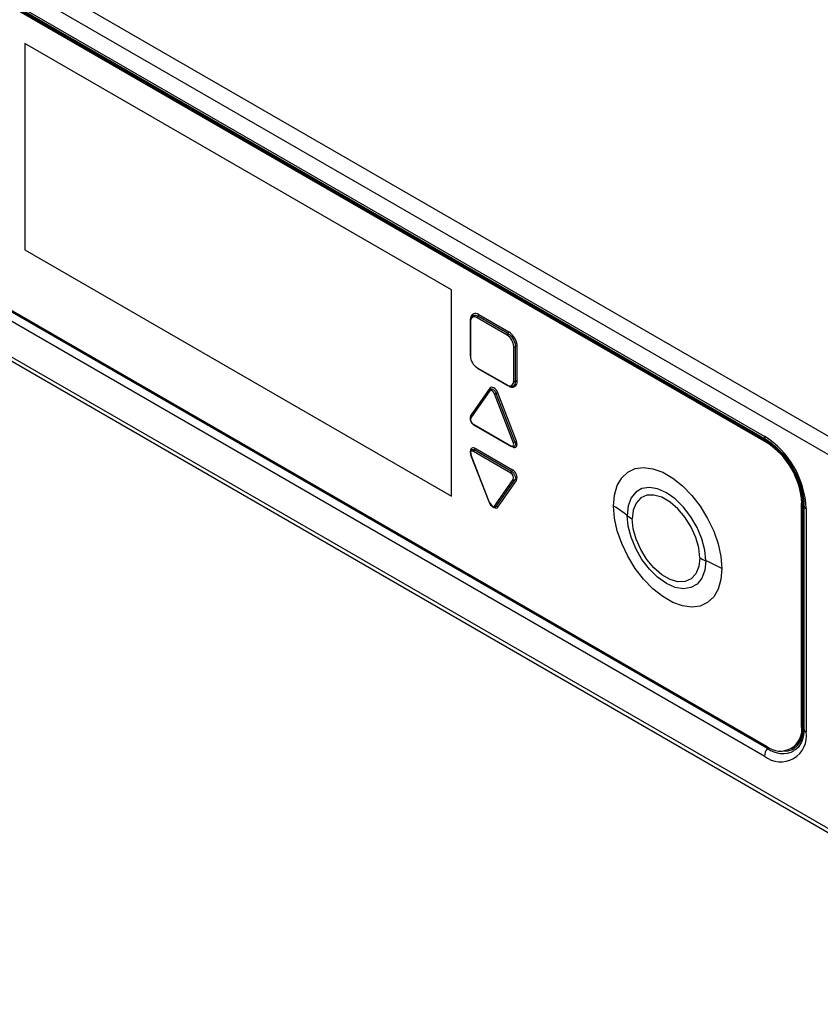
# Model space of a CAD drawing. Header units: millimetres. Extents: x 16 to 503, y 3 to 290.
# Tile 160 of 169: x 90.52 to 99.23, y 189.88 to 200.6. Entities that reach past the tile are written whole.
import ezdxf

# ---------------------------------------------------------------- set-up
doc = ezdxf.new("R2010")
doc.units = ezdxf.units.MM

msp = doc.modelspace()

# ---------------------------------------------------------------- linework, layer by layer
at = {"color": 7, "linetype": 'Continuous', "lineweight": 25}
for p, q in [((80.579, 206.886), (105.425, 192.542)), ((80.492, 206.735), (105.338, 192.392)), ((87.206, 202.659), (98.623, 196.068)), ((80.677, 202.558), (105.153, 188.428)), ((87.224, 202.621), (98.641, 196.03)), ((98.648, 195.997), (87.237, 202.584)), ((98.658, 196.002), (87.247, 202.59)), ((98.667, 196.014), (87.25, 202.605)), ((87.253, 202.59), (98.664, 196.003)), ((80.807, 202.441), (105.073, 188.433)), ((95.218, 197.66), (90.574, 200.341)), ((90.574, 200.341), (90.574, 198.094)), ((90.575, 200.34), (90.575, 198.095)), ((87.237, 199.281), (98.648, 192.693)), ((98.658, 192.668), (87.241, 199.259)), ((98.623, 192.586), (87.206, 199.177)), ((90.575, 198.095), (90.574, 198.094)), ((90.574, 198.094), (95.218, 195.413)), ((90.575, 198.095), (95.218, 195.414)), ((95.218, 195.413), (95.218, 197.66)), ((95.842, 197.201), (95.515, 197.389)), ((95.421, 197.32), (95.421, 196.943)), ((95.425, 197.314), (95.425, 196.938)), ((95.823, 197.167), (95.496, 197.356)), ((95.832, 197.184), (95.506, 197.373)), ((95.895, 196.666), (95.895, 197.043)), ((95.914, 196.666), (95.914, 197.043)), ((95.933, 196.666), (95.933, 197.043)), ((95.496, 196.813), (95.823, 196.625)), ((95.499, 196.807), (95.826, 196.618)), ((95.631, 196.571), (95.427, 196.281)), ((95.633, 196.558), (95.429, 196.267)), ((95.635, 196.59), (95.431, 196.3)), ((95.89, 196.001), (95.686, 196.527)), ((95.908, 196.007), (95.704, 196.533)), ((95.926, 196.013), (95.722, 196.539)), ((95.426, 196.275), (95.43, 196.284)), ((95.456, 196.198), (95.864, 195.963)), ((95.458, 196.192), (95.866, 195.956)), ((98.648, 195.997), (98.658, 196.002)), ((98.661, 196.001), (98.664, 196.003)), ((95.864, 195.666), (95.456, 195.901)), ((95.873, 195.682), (95.465, 195.918)), ((95.883, 195.699), (95.475, 195.935)), ((95.426, 195.864), (95.63, 195.338)), ((95.429, 195.863), (95.633, 195.337)), ((95.686, 195.306), (95.89, 195.596)), ((95.704, 195.301), (95.908, 195.591)), ((95.722, 195.296), (95.926, 195.586)), ((99.039, 195.346), (99.042, 195.348)), ((99.042, 195.348), (99.042, 192.923)), ((99.029, 195.337), (99.039, 195.343)), ((99.029, 192.913), (99.029, 195.337)), ((99.039, 192.918), (99.039, 195.343)), ((99.054, 192.914), (99.054, 195.344)), ((99.054, 195.314), (99.054, 192.883)), ((99.079, 195.28), (99.079, 192.849)), ((99.029, 192.913), (99.039, 192.918)), ((99.039, 192.921), (99.042, 192.923)), ((99.054, 192.913), (99.054, 192.914)), ((98.918, 192.666), (98.927, 192.672))]:
    msp.add_line(p, q, dxfattribs=at)
at = {"color": 7, "linetype": 'Continuous', "lineweight": 25, "flags": 128}
for points in [[(95.631, 196.571), (95.632, 196.572), (95.634, 196.574)], [(95.686, 196.527), (95.681, 196.537), (95.675, 196.546), (95.668, 196.554), (95.66, 196.56), (95.652, 196.564), (95.644, 196.564), (95.638, 196.562), (95.633, 196.558)], [(95.722, 196.539), (95.714, 196.556), (95.704, 196.571), (95.692, 196.584), (95.679, 196.594), (95.666, 196.599), (95.653, 196.6), (95.643, 196.597), (95.635, 196.59)], [(95.431, 196.3), (95.426, 196.288), (95.424, 196.275)], [(95.864, 195.963), (95.872, 195.959), (95.879, 195.959), (95.885, 195.961), (95.89, 195.965), (95.893, 195.972), (95.895, 195.981), (95.893, 195.991), (95.89, 196.001)], [(95.883, 195.951), (95.896, 195.946), (95.908, 195.944), (95.918, 195.948), (95.926, 195.955), (95.931, 195.966), (95.933, 195.98), (95.931, 195.996), (95.926, 196.013)], [(95.475, 195.935), (95.462, 195.94), (95.449, 195.942), (95.439, 195.938), (95.431, 195.931), (95.426, 195.92), (95.424, 195.906), (95.426, 195.889), (95.431, 195.872)], [(95.456, 195.901), (95.448, 195.905), (95.44, 195.905), (95.434, 195.903), (95.429, 195.899), (95.426, 195.892), (95.425, 195.883), (95.426, 195.873), (95.429, 195.863)], [(95.429, 195.863), (95.427, 195.863), (95.426, 195.863), (95.426, 195.863), (95.426, 195.864)], [(96.983, 195.306), (96.993, 195.425), (97.023, 195.529), (97.071, 195.613), (97.137, 195.675), (97.217, 195.714), (97.309, 195.726), (97.41, 195.713), (97.517, 195.675), (97.626, 195.612), (97.733, 195.527), (97.834, 195.423), (97.926, 195.304), (98.006, 195.173), (98.072, 195.035), (98.12, 194.895), (98.15, 194.757), (98.16, 194.627)], [(97.985, 194.712), (97.974, 194.828), (97.943, 194.95), (97.892, 195.073), (97.824, 195.191), (97.743, 195.296), (97.653, 195.385), (97.558, 195.452), (97.462, 195.495), (97.372, 195.51), (97.291, 195.498), (97.223, 195.459), (97.172, 195.395), (97.141, 195.309), (97.13, 195.205)], [(97.92, 194.744), (97.909, 194.851), (97.878, 194.965), (97.827, 195.078), (97.761, 195.184), (97.683, 195.277), (97.597, 195.351), (97.508, 195.402), (97.422, 195.427), (97.344, 195.425), (97.278, 195.395), (97.227, 195.34), (97.196, 195.263), (97.185, 195.167)], [(95.633, 195.337), (95.631, 195.337), (95.63, 195.337), (95.63, 195.338), (95.63, 195.338)], [(95.633, 195.337), (95.638, 195.327), (95.644, 195.318), (95.652, 195.31), (95.66, 195.304), (95.668, 195.3), (95.675, 195.3), (95.681, 195.302), (95.686, 195.306)], [(95.636, 195.344), (95.643, 195.33), (95.653, 195.315), (95.666, 195.302), (95.679, 195.292), (95.692, 195.287), (95.704, 195.285), (95.714, 195.289), (95.722, 195.296)], [(98.16, 194.627), (98.15, 194.508), (98.12, 194.404), (98.072, 194.32), (98.006, 194.258), (97.926, 194.219), (97.834, 194.207), (97.733, 194.22), (97.626, 194.258), (97.517, 194.321), (97.41, 194.406), (97.309, 194.51), (97.217, 194.629), (97.137, 194.76), (97.071, 194.898), (97.023, 195.038), (96.993, 195.176), (96.983, 195.306)], [(97.985, 194.712), (97.974, 194.608), (97.943, 194.522), (97.892, 194.458), (97.824, 194.419), (97.743, 194.407), (97.653, 194.422), (97.558, 194.465), (97.462, 194.532), (97.372, 194.621), (97.291, 194.726), (97.223, 194.844), (97.172, 194.967), (97.141, 195.089), (97.13, 195.205)], [(97.92, 194.744), (97.909, 194.648), (97.878, 194.571), (97.827, 194.516), (97.761, 194.486), (97.683, 194.484), (97.597, 194.509), (97.508, 194.56), (97.422, 194.634), (97.344, 194.727), (97.278, 194.833), (97.227, 194.946), (97.196, 195.06), (97.185, 195.167)], [(98.789, 192.643), (98.815, 192.639), (98.882, 192.642), (98.94, 192.663), (98.988, 192.703), (99.024, 192.76), (99.046, 192.831), (99.054, 192.914)], [(99.023, 192.729), (98.991, 192.681), (98.95, 192.645)]]:
    msp.add_lwpolyline(points, dxfattribs=at)
at = {"color": 7, "linetype": 'Continuous', "lineweight": 25}
for centre, radius, start, end in [((95.48, 197.346), 0.0564, 50.7967, 189.214), ((95.494, 197.39), 0.0214, 303.5969, 357.3219), ((95.427, 197.319), 0.00679, 115.9963, 174.8314), ((95.427, 197.321), 0.00666, 184.1709, 247.1492), ((95.468, 197.322), 0.0443, 50.7967, 189.214), ((95.518, 197.355), 0.0214, 123.5969, 177.3219), ((95.844, 197.166), 0.0214, 123.5969, 177.3219), ((95.82, 197.202), 0.0214, 303.5969, 357.3219), ((95.735, 197.034), 0.199, 2.6055, 57.3945), ((95.739, 197.036), 0.156, 2.6055, 57.3945), ((95.904, 197.062), 0.0214, 242.6823, 296.3991), ((95.923, 197.024), 0.0214, 62.6823, 116.3991), ((95.427, 196.944), 0.00666, 184.1709, 247.1492), ((95.58, 196.945), 0.156, 182.6055, 237.3945), ((95.503, 196.812), 0.00666, 172.8555, 235.8323), ((95.851, 196.659), 0.0443, 230.7967, 9.214), ((95.877, 196.657), 0.0564, 230.7967, 9.214), ((95.904, 196.685), 0.0214, 242.6823, 296.3991), ((95.923, 196.647), 0.0214, 62.6823, 116.3991), ((95.641, 196.565), 0.0111, 148.3661, 224.5203), ((95.627, 196.582), 0.0111, 328.3661, 44.5203), ((95.678, 196.579), 0.0528, 278.7743, 299.5496), ((95.73, 196.487), 0.0528, 98.7743, 119.5496), ((95.829, 196.624), 0.00666, 172.8555, 235.8323), ((95.437, 196.275), 0.0111, 148.3661, 224.5203), ((95.483, 196.249), 0.0578, 161.2216, 241.1898), ((95.421, 196.291), 0.0132, 358.753, 40.3847), ((95.462, 196.197), 0.00666, 172.8555, 235.8323), ((95.882, 196.053), 0.0528, 278.7743, 299.5496), ((95.934, 195.961), 0.0528, 98.7743, 119.5496), ((98.09, 195.235), 0.99, 2.6055, 57.3945), ((98.666, 196.064), 0.0423, 174.1669, 234.2517), ((98.203, 195.3), 0.828, 2.6055, 57.3945), ((98.212, 195.305), 0.828, 2.6055, 57.3945), ((98.222, 195.31), 0.822, 2.6055, 57.3945), ((95.477, 195.9), 0.0214, 123.5969, 177.3219), ((95.453, 195.936), 0.0214, 303.5969, 357.3219), ((95.87, 195.962), 0.00666, 172.8555, 235.8323), ((95.432, 195.861), 0.00656, 108.1093, 160.9548), ((95.885, 195.665), 0.0214, 123.5969, 177.3219), ((95.861, 195.7), 0.0214, 303.5969, 357.3219), ((95.837, 195.617), 0.0942, 341.2216, 61.1898), ((95.836, 195.615), 0.0578, 341.2216, 61.1898), ((95.903, 195.605), 0.0151, 216.2252, 292.4305), ((95.914, 195.577), 0.0151, 36.2252, 112.4305), ((95.632, 195.348), 0.00656, 288.1093, 340.9548), ((95.699, 195.315), 0.0151, 216.2252, 292.4305), ((95.71, 195.287), 0.0151, 36.2252, 112.4305), ((96.437, 194.352), 1.099, 50.8969, 60.2093), ((99.096, 195.318), 0.0423, 185.6352, 245.8477), ((97.39, 195.525), 0.412, 230.8969, 240.2093), ((98.185, 195.205), 0.532, 240.1626, 248.0107), ((97.453, 193.395), 1.42, 60.1626, 68.0107), ((98.797, 192.875), 0.235, 230.7967, 9.214), ((98.783, 192.886), 0.258, 304.0564, 7.2558), ((98.71, 192.91), 0.332, 331.2281, 2.3587), ((99.096, 192.887), 0.0423, 185.4568, 245.8634), ((98.801, 192.804), 0.281, 230.7967, 9.214), ((98.755, 192.579), 0.131, 137.5952, 177.218), ((98.629, 192.694), 0.0385, 318.4158, 344.4342), ((98.822, 192.89), 0.276, 233.479, 297.5036)]:
    msp.add_arc(centre, radius, start, end, dxfattribs=at)
for points in [[(95.424, 197.326), (95.426, 197.337), (95.428, 197.36), (95.447, 197.381), (95.474, 197.387), (95.495, 197.377), (95.506, 197.373)], [(95.832, 197.184), (95.843, 197.177), (95.864, 197.162), (95.891, 197.124), (95.91, 197.082), (95.913, 197.056), (95.914, 197.043)], [(95.914, 196.666), (95.913, 196.654), (95.91, 196.631), (95.891, 196.611), (95.864, 196.605), (95.843, 196.614), (95.832, 196.619)], [(95.634, 196.574), (95.636, 196.576), (95.64, 196.58), (95.648, 196.583), (95.658, 196.582), (95.669, 196.577), (95.68, 196.57), (95.69, 196.559), (95.698, 196.547), (95.702, 196.538), (95.704, 196.533)], [(95.908, 196.007), (95.91, 196.003), (95.913, 195.993), (95.914, 195.98), (95.913, 195.969), (95.909, 195.96), (95.902, 195.954), (95.894, 195.951), (95.884, 195.952), (95.877, 195.955), (95.873, 195.957)], [(95.43, 195.868), (95.428, 195.872), (95.425, 195.882), (95.424, 195.895), (95.425, 195.906), (95.429, 195.915), (95.436, 195.921), (95.444, 195.924), (95.454, 195.923), (95.462, 195.92), (95.465, 195.918)], [(95.873, 195.682), (95.877, 195.68), (95.884, 195.675), (95.894, 195.665), (95.902, 195.652), (95.909, 195.639), (95.913, 195.625), (95.914, 195.612), (95.913, 195.6), (95.91, 195.594), (95.908, 195.591)], [(95.704, 195.301), (95.702, 195.299), (95.698, 195.294), (95.69, 195.292), (95.68, 195.293), (95.669, 195.298), (95.658, 195.305), (95.648, 195.316), (95.64, 195.328), (95.636, 195.337), (95.634, 195.342)]]:
    msp.add_open_spline(points, degree=3, dxfattribs=at)
for points, knots in [([(95.427, 196.281), (95.425, 196.276), (95.42, 196.266), (95.421, 196.248), (95.426, 196.228), (95.438, 196.209), (95.45, 196.197), (95.457, 196.193), (95.458, 196.192)], [0, 0, 0, 0, 0.18389, 0.354678, 0.550161, 0.74691, 0.944714, 1, 1, 1, 1]), ([(98.641, 196.03), (98.654, 196.022), (98.694, 195.998), (98.76, 195.943), (98.835, 195.864), (98.904, 195.771), (98.963, 195.669), (99.008, 195.563), (99.039, 195.457), (99.053, 195.374), (99.054, 195.329), (99.054, 195.314)], [0, 0, 0, 0, 0.064246, 0.188177, 0.312958, 0.438452, 0.564358, 0.69028, 0.815675, 0.940142, 1, 1, 1, 1]), ([(99.054, 192.883), (99.054, 192.868), (99.052, 192.825), (99.042, 192.77), (99.028, 192.742), (99.022, 192.73)], [0, 0, 0, 0, 0.2414019, 0.702233, 1, 1, 1, 1])]:
    msp.add_open_spline(points, degree=3, knots=knots, dxfattribs=at)

doc.saveas('drawing.dxf')
